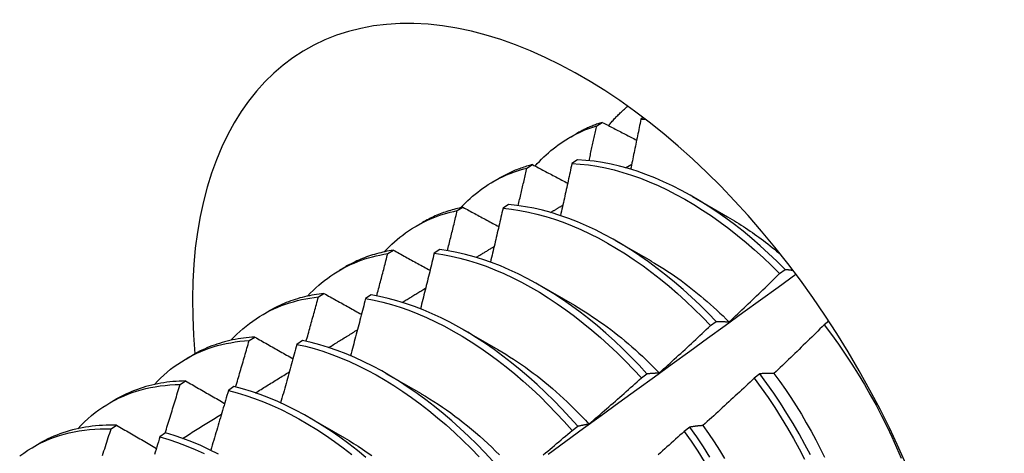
# Model space of a CAD drawing. Header units: inches. Extents: x 94.9 to 112.2, y 33.4 to 57.2.
# Tile 15 of 17: x 101.334 to 101.781, y 43.633 to 43.83. Entities that reach past the tile are written whole.
import ezdxf

# ---------------------------------------------------------------- set-up
doc = ezdxf.new("R2010")
doc.units = ezdxf.units.IN
doc.header["$MEASUREMENT"] = 0
doc.layers.add('Visible Edges(ANSI)', color=7, linetype='Continuous', lineweight=25)

msp = doc.modelspace()

# ---------------------------------------------------------------- linework, layer by layer
at = {"layer": 'Visible Edges(ANSI)'}
for p, q in [((101.61679, 43.78509), (101.61569, 43.78438)), ((101.59562, 43.78141), (101.59819, 43.78296)), ((101.5833, 43.77603), (101.58611, 43.77766)), ((101.56393, 43.7622), (101.56649, 43.76375)), ((101.58689, 43.76586), (101.58436, 43.76423)), ((101.60869, 43.76233), (101.61153, 43.76402)), ((101.5485, 43.75594), (101.55131, 43.75757)), ((101.63908, 43.74927), (101.65509, 43.74005)), ((101.55561, 43.74557), (101.55309, 43.74392)), ((101.53231, 43.74283), (101.53486, 43.7444)), ((101.5137, 43.73585), (101.51651, 43.73748)), ((101.60428, 43.72918), (101.6203, 43.71996)), ((101.50076, 43.72331), (101.5033, 43.72489)), ((101.52438, 43.72512), (101.52186, 43.72346)), ((101.4789, 43.71576), (101.48172, 43.71739)), ((101.67868, 43.71426), (101.68121, 43.71616)), ((101.56949, 43.70909), (101.5855, 43.69987)), ((101.46926, 43.70364), (101.4718, 43.70524)), ((101.49319, 43.70452), (101.49067, 43.70285)), ((101.44411, 43.69567), (101.44692, 43.69729)), ((101.64733, 43.69058), (101.64986, 43.6925)), ((101.70108, 43.69259), (101.69892, 43.69094)), ((101.53469, 43.68899), (101.5507, 43.67978)), ((101.43783, 43.68381), (101.44036, 43.68542)), ((101.46203, 43.68377), (101.45951, 43.68209)), ((101.40931, 43.67558), (101.41212, 43.6772)), ((101.49989, 43.6689), (101.5159, 43.65969)), ((101.61593, 43.66682), (101.61847, 43.66874)), ((101.66976, 43.66872), (101.66719, 43.66677)), ((101.40644, 43.66384), (101.40898, 43.66546)), ((101.43091, 43.66287), (101.42839, 43.66117)), ((101.37451, 43.65549), (101.37732, 43.65711)), ((101.46509, 43.64881), (101.4811, 43.6396)), ((101.37512, 43.6437), (101.37764, 43.64533)), ((101.39981, 43.64181), (101.3973, 43.6401)), ((101.58447, 43.64297), (101.58701, 43.6449)), ((101.63796, 43.64449), (101.63539, 43.64253)), ((101.33971, 43.6354), (101.34252, 43.63702))]:
    msp.add_line(p, q, dxfattribs=at)
at = {"layer": 'Visible Edges(ANSI)', "flags": 128}
for points in [[(101.60103, 43.78147), (101.60137, 43.78188), (101.6017, 43.78228), (101.60204, 43.78268), (101.60239, 43.78308), (101.60273, 43.78347), (101.60308, 43.78387), (101.60343, 43.78425), (101.60378, 43.78464), (101.60413, 43.78502), (101.60449, 43.78539), (101.60485, 43.78577), (101.60521, 43.78613), (101.60557, 43.7865), (101.60594, 43.78686), (101.60631, 43.78722), (101.60668, 43.78758), (101.60706, 43.78793), (101.60743, 43.78828), (101.60781, 43.78863), (101.60819, 43.78897), (101.60858, 43.78931), (101.60896, 43.78964), (101.60935, 43.78997), (101.60974, 43.7903)], [(101.5677, 43.76311), (101.56866, 43.76419), (101.56963, 43.76524), (101.57063, 43.76627), (101.57165, 43.76727), (101.57269, 43.76824), (101.57374, 43.76918), (101.57481, 43.7701), (101.5759, 43.77099), (101.57701, 43.77185), (101.57814, 43.77269), (101.57928, 43.7735), (101.58044, 43.77428), (101.58162, 43.77503), (101.58281, 43.77575), (101.58403, 43.77645), (101.58525, 43.77711), (101.5865, 43.77775), (101.58775, 43.77836), (101.58903, 43.77894), (101.59032, 43.77949), (101.59162, 43.78002), (101.59294, 43.78051), (101.59428, 43.78098), (101.59562, 43.78141)], [(101.59819, 43.78296), (101.59766, 43.78279), (101.59713, 43.78261), (101.59661, 43.78244), (101.59608, 43.78225), (101.59556, 43.78206), (101.59504, 43.78187), (101.59453, 43.78168), (101.59401, 43.78148), (101.5935, 43.78127), (101.59299, 43.78106), (101.59249, 43.78085), (101.59198, 43.78063), (101.59148, 43.78041), (101.59098, 43.78018), (101.59048, 43.77995), (101.58999, 43.77971), (101.58949, 43.77947), (101.589, 43.77922), (101.58851, 43.77897), (101.58803, 43.77872), (101.58755, 43.77846), (101.58706, 43.7782), (101.58659, 43.77793), (101.58611, 43.77766)], [(101.59216, 43.7655), (101.59231, 43.76617), (101.59245, 43.76683), (101.5926, 43.76749), (101.59275, 43.76816), (101.59289, 43.76882), (101.59304, 43.76948), (101.59318, 43.77015), (101.59333, 43.77081), (101.59347, 43.77147), (101.59362, 43.77214), (101.59376, 43.7728), (101.59391, 43.77346), (101.59405, 43.77412), (101.5942, 43.77479), (101.59434, 43.77545), (101.59448, 43.77611), (101.59463, 43.77677), (101.59477, 43.77744), (101.59491, 43.7781), (101.59506, 43.77876), (101.5952, 43.77942), (101.59534, 43.78009), (101.59548, 43.78075), (101.59562, 43.78141)], [(101.59819, 43.78296), (101.59883, 43.78262), (101.59948, 43.78228), (101.60012, 43.78195), (101.60077, 43.78161), (101.60142, 43.78127), (101.60206, 43.78094), (101.60271, 43.7806), (101.60336, 43.78026), (101.60401, 43.77993), (101.60465, 43.77959), (101.6053, 43.77925), (101.60595, 43.77892), (101.6066, 43.77858), (101.60725, 43.77824), (101.6079, 43.77791), (101.60855, 43.77757), (101.6092, 43.77723), (101.60985, 43.7769), (101.6105, 43.77656), (101.61115, 43.77622), (101.6118, 43.77589), (101.61246, 43.77555), (101.61311, 43.77521), (101.61376, 43.77487)], [(101.61569, 43.78438), (101.6155, 43.78344), (101.61531, 43.78249), (101.61512, 43.78155), (101.61492, 43.7806), (101.61473, 43.77965), (101.61454, 43.77871), (101.61435, 43.77776), (101.61416, 43.77681), (101.61396, 43.77587), (101.61377, 43.77492), (101.61358, 43.77397), (101.61338, 43.77303), (101.61319, 43.77208), (101.61299, 43.77113), (101.6128, 43.77018), (101.6126, 43.76924), (101.61241, 43.76829), (101.61221, 43.76734), (101.61201, 43.76639), (101.61182, 43.76544), (101.61162, 43.7645), (101.61142, 43.76355), (101.61122, 43.7626), (101.61103, 43.76165)], [(101.61569, 43.78438), (101.61577, 43.78438), (101.61586, 43.78438), (101.61594, 43.78438), (101.61603, 43.78438), (101.61611, 43.78438), (101.6162, 43.78438), (101.61628, 43.78438), (101.61637, 43.78438), (101.61646, 43.78438), (101.61654, 43.78438), (101.61663, 43.78438), (101.61671, 43.78438), (101.6168, 43.78438), (101.61688, 43.78438), (101.61697, 43.78438), (101.61706, 43.78438), (101.61714, 43.78438), (101.61723, 43.78438), (101.61731, 43.78437), (101.6174, 43.78437), (101.61748, 43.78437), (101.61757, 43.78437), (101.61766, 43.78437), (101.61774, 43.78437)], [(101.56649, 43.76375), (101.56582, 43.76358), (101.56515, 43.76339), (101.56449, 43.7632), (101.56382, 43.763), (101.56317, 43.76279), (101.56251, 43.76258), (101.56186, 43.76236), (101.56121, 43.76213), (101.56056, 43.7619), (101.55992, 43.76166), (101.55928, 43.76141), (101.55865, 43.76116), (101.55802, 43.7609), (101.55739, 43.76063), (101.55676, 43.76035), (101.55614, 43.76007), (101.55553, 43.75978), (101.55491, 43.75948), (101.5543, 43.75918), (101.5537, 43.75887), (101.5531, 43.75856), (101.5525, 43.75823), (101.5519, 43.7579), (101.55131, 43.75757)], [(101.56649, 43.76375), (101.56715, 43.7634), (101.56781, 43.76305), (101.56847, 43.7627), (101.56913, 43.76235), (101.5698, 43.762), (101.57046, 43.76165), (101.57112, 43.7613), (101.57178, 43.76094), (101.57245, 43.76059), (101.57311, 43.76024), (101.57377, 43.75989), (101.57444, 43.75954), (101.5751, 43.75919), (101.57577, 43.75883), (101.57643, 43.75848), (101.5771, 43.75813), (101.57776, 43.75778), (101.57843, 43.75743), (101.5791, 43.75708), (101.57976, 43.75672), (101.58043, 43.75637), (101.5811, 43.75602), (101.58177, 43.75567), (101.58244, 43.75531)], [(101.58436, 43.76423), (101.58415, 43.76325), (101.58394, 43.76227), (101.58373, 43.76128), (101.58352, 43.7603), (101.58331, 43.75932), (101.58309, 43.75833), (101.58288, 43.75735), (101.58267, 43.75637), (101.58245, 43.75538), (101.58224, 43.7544), (101.58202, 43.75341), (101.58181, 43.75243), (101.58159, 43.75145), (101.58137, 43.75046), (101.58116, 43.74948), (101.58094, 43.74849), (101.58072, 43.74751), (101.58051, 43.74652), (101.58029, 43.74554), (101.58007, 43.74455), (101.57985, 43.74357), (101.57963, 43.74258), (101.57941, 43.7416), (101.57919, 43.74061)], [(101.58436, 43.76423), (101.58811, 43.764), (101.59191, 43.76359), (101.59575, 43.76301), (101.59963, 43.76226), (101.60355, 43.76133), (101.6075, 43.76024), (101.61148, 43.75898), (101.61548, 43.75755), (101.61949, 43.75596), (101.62352, 43.75421), (101.62756, 43.7523), (101.6316, 43.75023), (101.63564, 43.748), (101.63968, 43.74563), (101.6437, 43.7431), (101.64771, 43.74043), (101.6517, 43.73761), (101.65566, 43.73466), (101.6596, 43.73157), (101.6635, 43.72836), (101.66736, 43.72501), (101.67118, 43.72154), (101.67496, 43.71796), (101.67868, 43.71426)], [(101.68121, 43.71616), (101.67748, 43.71986), (101.67371, 43.72343), (101.66988, 43.72689), (101.66602, 43.73023), (101.66211, 43.73344), (101.65818, 43.73651), (101.65421, 43.73946), (101.65022, 43.74226), (101.64621, 43.74492), (101.64218, 43.74744), (101.63815, 43.7498), (101.63411, 43.75201), (101.63007, 43.75407), (101.62603, 43.75597), (101.622, 43.75771), (101.61798, 43.75929), (101.61399, 43.76071), (101.61001, 43.76195), (101.60606, 43.76303), (101.60215, 43.76394), (101.59827, 43.76468), (101.59443, 43.76525), (101.59064, 43.76564), (101.58689, 43.76586)], [(101.53395, 43.74421), (101.53498, 43.7453), (101.53603, 43.74637), (101.5371, 43.74742), (101.5382, 43.74843), (101.53931, 43.74941), (101.54044, 43.75036), (101.54159, 43.75128), (101.54276, 43.75217), (101.54395, 43.75304), (101.54516, 43.75387), (101.54639, 43.75467), (101.54764, 43.75544), (101.5489, 43.75617), (101.55018, 43.75688), (101.55148, 43.75755), (101.5528, 43.7582), (101.55414, 43.75881), (101.55549, 43.75939), (101.55686, 43.75994), (101.55824, 43.76046), (101.55964, 43.76094), (101.56106, 43.76139), (101.56249, 43.76181), (101.56393, 43.7622)], [(101.55998, 43.74511), (101.56014, 43.74583), (101.56031, 43.74654), (101.56048, 43.74725), (101.56065, 43.74796), (101.56081, 43.74867), (101.56098, 43.74939), (101.56115, 43.7501), (101.56131, 43.75081), (101.56148, 43.75152), (101.56164, 43.75223), (101.56181, 43.75295), (101.56197, 43.75366), (101.56214, 43.75437), (101.5623, 43.75508), (101.56247, 43.75579), (101.56263, 43.75651), (101.56279, 43.75722), (101.56296, 43.75793), (101.56312, 43.75864), (101.56328, 43.75935), (101.56345, 43.76006), (101.56361, 43.76077), (101.56377, 43.76149), (101.56393, 43.7622)], [(101.64986, 43.6925), (101.64619, 43.6963), (101.64246, 43.69998), (101.63868, 43.70355), (101.63486, 43.707), (101.63099, 43.71033), (101.62708, 43.71353), (101.62314, 43.7166), (101.61918, 43.71954), (101.61518, 43.72233), (101.61117, 43.72498), (101.60715, 43.72749), (101.60311, 43.72985), (101.59907, 43.73205), (101.59503, 43.7341), (101.59099, 43.73599), (101.58696, 43.73772), (101.58295, 43.73929), (101.57895, 43.74069), (101.57498, 43.74193), (101.57103, 43.743), (101.56712, 43.7439), (101.56324, 43.74463), (101.5594, 43.74519), (101.55561, 43.74557)], [(101.57471, 43.74201), (101.57494, 43.74215), (101.57517, 43.74229), (101.5754, 43.74242), (101.57563, 43.74256), (101.57586, 43.7427), (101.57609, 43.74284), (101.57632, 43.74298), (101.57655, 43.74312), (101.57678, 43.74325), (101.57702, 43.74339), (101.57725, 43.74353), (101.57748, 43.74367), (101.57771, 43.74381), (101.57794, 43.74395), (101.57817, 43.74409), (101.5784, 43.74422), (101.57863, 43.74436), (101.57886, 43.7445), (101.57909, 43.74464), (101.57932, 43.74478), (101.57955, 43.74492), (101.57978, 43.74505), (101.58001, 43.74519), (101.58025, 43.74533)], [(101.49915, 43.72412), (101.50028, 43.72531), (101.50143, 43.72647), (101.5026, 43.7276), (101.5038, 43.72869), (101.50502, 43.72975), (101.50626, 43.73077), (101.50753, 43.73176), (101.50882, 43.73271), (101.51013, 43.73362), (101.51147, 43.7345), (101.51283, 43.73534), (101.51421, 43.73614), (101.51561, 43.73691), (101.51703, 43.73764), (101.51847, 43.73833), (101.51993, 43.73898), (101.52141, 43.7396), (101.52292, 43.74017), (101.52444, 43.74071), (101.52598, 43.74121), (101.52753, 43.74168), (101.52911, 43.7421), (101.5307, 43.74248), (101.53231, 43.74283)], [(101.53486, 43.7444), (101.53405, 43.74423), (101.53323, 43.74404), (101.53242, 43.74385), (101.53161, 43.74364), (101.53081, 43.74343), (101.53002, 43.7432), (101.52922, 43.74297), (101.52844, 43.74273), (101.52765, 43.74247), (101.52688, 43.74221), (101.5261, 43.74193), (101.52533, 43.74165), (101.52457, 43.74135), (101.52381, 43.74105), (101.52306, 43.74074), (101.52231, 43.74041), (101.52157, 43.74008), (101.52083, 43.73974), (101.5201, 43.73939), (101.51937, 43.73902), (101.51865, 43.73865), (101.51793, 43.73827), (101.51722, 43.73788), (101.51651, 43.73748)], [(101.52784, 43.72464), (101.52803, 43.7254), (101.52822, 43.72615), (101.52841, 43.72691), (101.52859, 43.72767), (101.52878, 43.72843), (101.52897, 43.72919), (101.52916, 43.72995), (101.52935, 43.7307), (101.52953, 43.73146), (101.52972, 43.73222), (101.52991, 43.73298), (101.5301, 43.73374), (101.53028, 43.73449), (101.53047, 43.73525), (101.53065, 43.73601), (101.53084, 43.73677), (101.53102, 43.73753), (101.53121, 43.73828), (101.53139, 43.73904), (101.53158, 43.7398), (101.53176, 43.74056), (101.53195, 43.74132), (101.53213, 43.74207), (101.53231, 43.74283)], [(101.53486, 43.7444), (101.53554, 43.74404), (101.53621, 43.74367), (101.53689, 43.7433), (101.53757, 43.74294), (101.53824, 43.74257), (101.53892, 43.74221), (101.5396, 43.74184), (101.54027, 43.74147), (101.54095, 43.74111), (101.54163, 43.74074), (101.54231, 43.74038), (101.54299, 43.74001), (101.54367, 43.73964), (101.54435, 43.73928), (101.54503, 43.73891), (101.54571, 43.73854), (101.54639, 43.73818), (101.54707, 43.73781), (101.54776, 43.73744), (101.54844, 43.73707), (101.54912, 43.73671), (101.54981, 43.73634), (101.55049, 43.73597), (101.55117, 43.73561)], [(101.55309, 43.74392), (101.55286, 43.74291), (101.55262, 43.74189), (101.55239, 43.74087), (101.55216, 43.73985), (101.55192, 43.73884), (101.55169, 43.73782), (101.55145, 43.7368), (101.55121, 43.73578), (101.55098, 43.73476), (101.55074, 43.73375), (101.55051, 43.73273), (101.55027, 43.73171), (101.55003, 43.73069), (101.54979, 43.72967), (101.54955, 43.72865), (101.54931, 43.72763), (101.54907, 43.72661), (101.54883, 43.7256), (101.54859, 43.72458), (101.54835, 43.72356), (101.54811, 43.72254), (101.54787, 43.72152), (101.54763, 43.7205), (101.54738, 43.71948)], [(101.55309, 43.74392), (101.55688, 43.74353), (101.56072, 43.74296), (101.5646, 43.74221), (101.56852, 43.7413), (101.57247, 43.74022), (101.57644, 43.73897), (101.58044, 43.73755), (101.58446, 43.73597), (101.58849, 43.73423), (101.59252, 43.73233), (101.59657, 43.73026), (101.60061, 43.72805), (101.60464, 43.72568), (101.60867, 43.72316), (101.61268, 43.7205), (101.61667, 43.71769), (101.62063, 43.71475), (101.62457, 43.71167), (101.62847, 43.70846), (101.63234, 43.70512), (101.63616, 43.70166), (101.63994, 43.69808), (101.64366, 43.69439), (101.64733, 43.69058)], [(101.6551, 43.74001), (101.65612, 43.73941), (101.65715, 43.73881), (101.65817, 43.7382), (101.65919, 43.73757), (101.66021, 43.73693), (101.66123, 43.73629), (101.66225, 43.73563), (101.66327, 43.73496), (101.66428, 43.73428), (101.66529, 43.73359), (101.66631, 43.73289), (101.66732, 43.73218), (101.66832, 43.73146), (101.66933, 43.73072), (101.67033, 43.72998), (101.67134, 43.72923), (101.67234, 43.72846), (101.67333, 43.72769), (101.67433, 43.7269), (101.67532, 43.72611), (101.67631, 43.72531), (101.6773, 43.72449), (101.67828, 43.72367), (101.67926, 43.72284)], [(101.46436, 43.70402), (101.46557, 43.70532), (101.46682, 43.70657), (101.46809, 43.70778), (101.4694, 43.70896), (101.47073, 43.71009), (101.47209, 43.71117), (101.47347, 43.71222), (101.47489, 43.71322), (101.47633, 43.71419), (101.47779, 43.7151), (101.47928, 43.71598), (101.4808, 43.71681), (101.48234, 43.7176), (101.4839, 43.71834), (101.48549, 43.71904), (101.4871, 43.71969), (101.48873, 43.7203), (101.49039, 43.72087), (101.49206, 43.72139), (101.49376, 43.72187), (101.49548, 43.7223), (101.49722, 43.72268), (101.49898, 43.72302), (101.50076, 43.72331)], [(101.5033, 43.72489), (101.50233, 43.72474), (101.50137, 43.72456), (101.50041, 43.72438), (101.49945, 43.72418), (101.4985, 43.72397), (101.49756, 43.72374), (101.49663, 43.7235), (101.4957, 43.72325), (101.49477, 43.72298), (101.49385, 43.7227), (101.49294, 43.72241), (101.49204, 43.7221), (101.49114, 43.72178), (101.49025, 43.72145), (101.48936, 43.7211), (101.48849, 43.72074), (101.48761, 43.72037), (101.48675, 43.71998), (101.48589, 43.71958), (101.48504, 43.71917), (101.4842, 43.71874), (101.48336, 43.7183), (101.48254, 43.71785), (101.48172, 43.71739)], [(101.49574, 43.70407), (101.49595, 43.70487), (101.49617, 43.70568), (101.49638, 43.70648), (101.49659, 43.70728), (101.4968, 43.70808), (101.49701, 43.70888), (101.49722, 43.70969), (101.49743, 43.71049), (101.49764, 43.71129), (101.49785, 43.71209), (101.49806, 43.71289), (101.49827, 43.71369), (101.49848, 43.7145), (101.49869, 43.7153), (101.4989, 43.7161), (101.4991, 43.7169), (101.49931, 43.7177), (101.49952, 43.7185), (101.49973, 43.71931), (101.49993, 43.72011), (101.50014, 43.72091), (101.50034, 43.72171), (101.50055, 43.72251), (101.50076, 43.72331)], [(101.5033, 43.72489), (101.50399, 43.72451), (101.50468, 43.72413), (101.50537, 43.72375), (101.50606, 43.72337), (101.50675, 43.72299), (101.50744, 43.72261), (101.50814, 43.72223), (101.50883, 43.72185), (101.50952, 43.72147), (101.51022, 43.72109), (101.51091, 43.72071), (101.5116, 43.72033), (101.5123, 43.71995), (101.51299, 43.71957), (101.51369, 43.71918), (101.51438, 43.7188), (101.51508, 43.71842), (101.51578, 43.71804), (101.51648, 43.71766), (101.51717, 43.71728), (101.51787, 43.71689), (101.51857, 43.71651), (101.51927, 43.71613), (101.51997, 43.71575)], [(101.52186, 43.72346), (101.5216, 43.72241), (101.52135, 43.72136), (101.52109, 43.72031), (101.52083, 43.71926), (101.52058, 43.71821), (101.52032, 43.71716), (101.52006, 43.71611), (101.5198, 43.71506), (101.51954, 43.71401), (101.51928, 43.71296), (101.51902, 43.71191), (101.51876, 43.71086), (101.5185, 43.70981), (101.51824, 43.70876), (101.51798, 43.70771), (101.51771, 43.70666), (101.51745, 43.70561), (101.51719, 43.70456), (101.51692, 43.70351), (101.51666, 43.70245), (101.51639, 43.7014), (101.51613, 43.70035), (101.51586, 43.6993), (101.5156, 43.69825)], [(101.52186, 43.72346), (101.52569, 43.7229), (101.52957, 43.72217), (101.53349, 43.72127), (101.53743, 43.7202), (101.54141, 43.71896), (101.5454, 43.71755), (101.54942, 43.71598), (101.55345, 43.71425), (101.55749, 43.71235), (101.56153, 43.7103), (101.56557, 43.70809), (101.5696, 43.70573), (101.57363, 43.70323), (101.57764, 43.70057), (101.58163, 43.69777), (101.5856, 43.69484), (101.58954, 43.69177), (101.59344, 43.68856), (101.59731, 43.68523), (101.60114, 43.68178), (101.60492, 43.67821), (101.60864, 43.67452), (101.61231, 43.67072), (101.61593, 43.66682)], [(101.61847, 43.66874), (101.61485, 43.67264), (101.61117, 43.67643), (101.60744, 43.6801), (101.60366, 43.68367), (101.59983, 43.68711), (101.59596, 43.69043), (101.59205, 43.69363), (101.58811, 43.69669), (101.58414, 43.69961), (101.58015, 43.7024), (101.57614, 43.70504), (101.57211, 43.70754), (101.56807, 43.70989), (101.56403, 43.71208), (101.55999, 43.71412), (101.55595, 43.71601), (101.55193, 43.71773), (101.54791, 43.71929), (101.54392, 43.72068), (101.53994, 43.72191), (101.536, 43.72297), (101.53209, 43.72386), (101.52821, 43.72458), (101.52438, 43.72512)], [(101.54092, 43.72162), (101.54126, 43.72183), (101.5416, 43.72203), (101.54194, 43.72224), (101.54228, 43.72244), (101.54262, 43.72265), (101.54296, 43.72285), (101.5433, 43.72306), (101.54364, 43.72326), (101.54397, 43.72347), (101.54431, 43.72367), (101.54465, 43.72388), (101.54499, 43.72408), (101.54533, 43.72429), (101.54567, 43.72449), (101.54601, 43.7247), (101.54635, 43.7249), (101.54668, 43.72511), (101.54702, 43.72531), (101.54736, 43.72552), (101.5477, 43.72572), (101.54804, 43.72593), (101.54838, 43.72613), (101.54872, 43.72634), (101.54906, 43.72654)], [(101.62029, 43.71995), (101.62182, 43.71905), (101.62334, 43.71813), (101.62487, 43.71719), (101.62639, 43.71622), (101.6279, 43.71523), (101.62942, 43.71421), (101.63093, 43.71318), (101.63244, 43.71211), (101.63395, 43.71103), (101.63545, 43.70992), (101.63694, 43.70879), (101.63843, 43.70763), (101.63992, 43.70646), (101.6414, 43.70526), (101.64287, 43.70405), (101.64434, 43.70281), (101.64581, 43.70155), (101.64726, 43.70027), (101.64871, 43.69898), (101.65015, 43.69766), (101.65158, 43.69632), (101.65301, 43.69497), (101.65442, 43.6936), (101.65583, 43.69221)], [(101.57352, 43.6322), (101.58158, 43.63807), (101.58964, 43.64394), (101.5977, 43.6498), (101.60575, 43.65566), (101.6138, 43.66151), (101.62185, 43.66736), (101.62989, 43.6732), (101.63793, 43.67903), (101.64597, 43.68486), (101.65401, 43.69069), (101.66204, 43.69651), (101.67007, 43.70233), (101.6781, 43.70814), (101.68613, 43.71394)], [(101.65585, 43.69225), (101.65681, 43.69316), (101.65777, 43.69407), (101.65872, 43.69498), (101.65968, 43.69589), (101.66064, 43.6968), (101.6616, 43.69771), (101.66255, 43.69862), (101.66351, 43.69953), (101.66446, 43.70045), (101.66541, 43.70136), (101.66637, 43.70228), (101.66732, 43.70319), (101.66827, 43.70411), (101.66922, 43.70503), (101.67017, 43.70595), (101.67112, 43.70687), (101.67207, 43.70779), (101.67301, 43.70871), (101.67396, 43.70963), (101.6749, 43.71055), (101.67585, 43.71148), (101.67679, 43.7124), (101.67774, 43.71333), (101.67868, 43.71426)], [(101.68121, 43.71616), (101.68136, 43.71615), (101.6815, 43.71614), (101.68165, 43.71612), (101.68179, 43.71611), (101.68194, 43.71609), (101.68209, 43.71608), (101.68224, 43.71606), (101.68238, 43.71605), (101.68253, 43.71603), (101.68268, 43.71601), (101.68283, 43.716), (101.68297, 43.71598), (101.68312, 43.71596), (101.68327, 43.71595), (101.68342, 43.71593), (101.68357, 43.71591), (101.68372, 43.71589), (101.68387, 43.71587), (101.68402, 43.71585), (101.68417, 43.71583), (101.68432, 43.71581), (101.68447, 43.71579), (101.68462, 43.71577), (101.68477, 43.71575)], [(101.4718, 43.70524), (101.47068, 43.70511), (101.46956, 43.70496), (101.46844, 43.70479), (101.46734, 43.70461), (101.46624, 43.70441), (101.46515, 43.70419), (101.46406, 43.70396), (101.46299, 43.70371), (101.46192, 43.70344), (101.46086, 43.70315), (101.45981, 43.70284), (101.45876, 43.70252), (101.45773, 43.70218), (101.4567, 43.70182), (101.45568, 43.70145), (101.45467, 43.70105), (101.45367, 43.70064), (101.45268, 43.70022), (101.45169, 43.69977), (101.45072, 43.69931), (101.44975, 43.69883), (101.4488, 43.69834), (101.44785, 43.69782), (101.44692, 43.69729)], [(101.4718, 43.70524), (101.47251, 43.70484), (101.47321, 43.70445), (101.47391, 43.70405), (101.47462, 43.70366), (101.47532, 43.70326), (101.47603, 43.70287), (101.47674, 43.70247), (101.47744, 43.70208), (101.47815, 43.70168), (101.47886, 43.70129), (101.47957, 43.70089), (101.48028, 43.7005), (101.48098, 43.7001), (101.48169, 43.69971), (101.48241, 43.69931), (101.48312, 43.69891), (101.48383, 43.69852), (101.48454, 43.69812), (101.48525, 43.69772), (101.48596, 43.69733), (101.48668, 43.69693), (101.48739, 43.69653), (101.48811, 43.69614), (101.48882, 43.69574)], [(101.58701, 43.6449), (101.58346, 43.64889), (101.57983, 43.65277), (101.57615, 43.65656), (101.57242, 43.66023), (101.56863, 43.66378), (101.5648, 43.66722), (101.56093, 43.67054), (101.55702, 43.67372), (101.55308, 43.67678), (101.54911, 43.67969), (101.54511, 43.68247), (101.5411, 43.68511), (101.53707, 43.68759), (101.53303, 43.68993), (101.52899, 43.69212), (101.52495, 43.69415), (101.52092, 43.69602), (101.51689, 43.69773), (101.51288, 43.69928), (101.50888, 43.70067), (101.50491, 43.70188), (101.50097, 43.70293), (101.49706, 43.70381), (101.49319, 43.70452)], [(101.50733, 43.70116), (101.50777, 43.70143), (101.50821, 43.7017), (101.50866, 43.70197), (101.5091, 43.70225), (101.50954, 43.70252), (101.50999, 43.70279), (101.51043, 43.70306), (101.51087, 43.70333), (101.51132, 43.7036), (101.51176, 43.70387), (101.5122, 43.70414), (101.51264, 43.70441), (101.51309, 43.70468), (101.51353, 43.70495), (101.51397, 43.70522), (101.51442, 43.70549), (101.51486, 43.70577), (101.5153, 43.70604), (101.51575, 43.70631), (101.51619, 43.70658), (101.51663, 43.70685), (101.51708, 43.70712), (101.51752, 43.70739), (101.51796, 43.70766)], [(101.42956, 43.68393), (101.43087, 43.68532), (101.43221, 43.68667), (101.43359, 43.68796), (101.435, 43.68921), (101.43645, 43.69041), (101.43792, 43.69157), (101.43943, 43.69267), (101.44096, 43.69373), (101.44253, 43.69473), (101.44413, 43.69568), (101.44575, 43.69659), (101.44741, 43.69744), (101.44909, 43.69824), (101.4508, 43.699), (101.45254, 43.69969), (101.4543, 43.70034), (101.45609, 43.70094), (101.4579, 43.70148), (101.45974, 43.70197), (101.4616, 43.70241), (101.46348, 43.7028), (101.46539, 43.70313), (101.46731, 43.70341), (101.46926, 43.70364)], [(101.46369, 43.68342), (101.46392, 43.68426), (101.46416, 43.68511), (101.46439, 43.68595), (101.46463, 43.68679), (101.46486, 43.68763), (101.4651, 43.68848), (101.46533, 43.68932), (101.46557, 43.69016), (101.4658, 43.691), (101.46603, 43.69185), (101.46627, 43.69269), (101.4665, 43.69353), (101.46673, 43.69437), (101.46696, 43.69522), (101.46719, 43.69606), (101.46743, 43.6969), (101.46766, 43.69774), (101.46789, 43.69859), (101.46812, 43.69943), (101.46835, 43.70027), (101.46858, 43.70111), (101.4688, 43.70196), (101.46903, 43.7028), (101.46926, 43.70364)], [(101.49067, 43.70285), (101.49039, 43.70177), (101.49011, 43.70069), (101.48983, 43.69961), (101.48955, 43.69853), (101.48927, 43.69745), (101.48899, 43.69637), (101.4887, 43.69529), (101.48842, 43.69421), (101.48814, 43.69313), (101.48786, 43.69205), (101.48757, 43.69097), (101.48729, 43.68989), (101.487, 43.68881), (101.48672, 43.68773), (101.48643, 43.68665), (101.48614, 43.68557), (101.48586, 43.68449), (101.48557, 43.68341), (101.48528, 43.68233), (101.48499, 43.68124), (101.4847, 43.68016), (101.48441, 43.67908), (101.48412, 43.678), (101.48383, 43.67692)], [(101.49067, 43.70285), (101.49454, 43.70213), (101.49845, 43.70124), (101.5024, 43.70017), (101.50637, 43.69894), (101.51037, 43.69755), (101.51438, 43.69599), (101.51841, 43.69426), (101.52245, 43.69238), (101.52649, 43.69033), (101.53053, 43.68814), (101.53457, 43.68579), (101.53859, 43.68329), (101.5426, 43.68064), (101.5466, 43.67785), (101.55057, 43.67492), (101.55451, 43.67186), (101.55841, 43.66867), (101.56228, 43.66534), (101.56611, 43.6619), (101.56989, 43.65833), (101.57362, 43.65465), (101.5773, 43.65086), (101.58092, 43.64696), (101.58447, 43.64297)], [(101.58549, 43.69982), (101.58715, 43.69884), (101.58881, 43.69784), (101.59047, 43.6968), (101.59213, 43.69574), (101.59379, 43.69465), (101.59544, 43.69354), (101.59708, 43.69239), (101.59872, 43.69122), (101.60036, 43.69002), (101.60199, 43.6888), (101.60362, 43.68755), (101.60524, 43.68628), (101.60685, 43.68498), (101.60846, 43.68365), (101.61005, 43.6823), (101.61164, 43.68093), (101.61323, 43.67953), (101.6148, 43.67811), (101.61636, 43.67667), (101.61791, 43.6752), (101.61946, 43.67371), (101.62099, 43.6722), (101.62251, 43.67067), (101.62402, 43.66911)], [(101.64986, 43.6925), (101.65011, 43.6925), (101.65035, 43.6925), (101.65059, 43.6925), (101.65084, 43.6925), (101.65108, 43.6925), (101.65133, 43.69249), (101.65157, 43.69249), (101.65182, 43.69248), (101.65206, 43.69248), (101.65231, 43.69247), (101.65256, 43.69246), (101.65281, 43.69245), (101.65306, 43.69244), (101.65331, 43.69243), (101.65356, 43.69242), (101.65381, 43.6924), (101.65406, 43.69239), (101.65432, 43.69237), (101.65457, 43.69235), (101.65482, 43.69234), (101.65508, 43.69232), (101.65533, 43.6923), (101.65559, 43.69228), (101.65585, 43.69225)], [(101.47391, 43.68063), (101.47445, 43.68097), (101.47499, 43.6813), (101.47554, 43.68164), (101.47608, 43.68197), (101.47663, 43.68231), (101.47717, 43.68264), (101.47771, 43.68298), (101.47826, 43.68331), (101.4788, 43.68365), (101.47935, 43.68399), (101.47989, 43.68432), (101.48043, 43.68466), (101.48098, 43.68499), (101.48152, 43.68533), (101.48207, 43.68566), (101.48261, 43.686), (101.48316, 43.68633), (101.4837, 43.68667), (101.48424, 43.687), (101.48479, 43.68734), (101.48533, 43.68767), (101.48588, 43.68801), (101.48642, 43.68834), (101.48697, 43.68868)], [(101.62402, 43.66912), (101.625, 43.67001), (101.62598, 43.67089), (101.62696, 43.67178), (101.62794, 43.67267), (101.62892, 43.67355), (101.62989, 43.67444), (101.63087, 43.67533), (101.63184, 43.67622), (101.63282, 43.67711), (101.63379, 43.678), (101.63476, 43.6789), (101.63573, 43.67979), (101.6367, 43.68069), (101.63767, 43.68158), (101.63864, 43.68248), (101.63961, 43.68337), (101.64058, 43.68427), (101.64154, 43.68517), (101.64251, 43.68607), (101.64348, 43.68697), (101.64444, 43.68787), (101.6454, 43.68878), (101.64637, 43.68968), (101.64733, 43.69058)], [(101.69892, 43.69094), (101.69798, 43.69001), (101.69703, 43.68908), (101.69609, 43.68815), (101.69515, 43.68722), (101.6942, 43.68629), (101.69325, 43.68536), (101.69231, 43.68444), (101.69136, 43.68351), (101.69041, 43.68259), (101.68946, 43.68166), (101.68851, 43.68074), (101.68756, 43.67982), (101.68661, 43.67889), (101.68566, 43.67797), (101.68471, 43.67705), (101.68376, 43.67614), (101.6828, 43.67522), (101.68185, 43.6743), (101.68089, 43.67338), (101.67994, 43.67247), (101.67898, 43.67155), (101.67802, 43.67064), (101.67706, 43.66973), (101.6761, 43.66882)], [(101.69892, 43.69094), (101.70218, 43.6866), (101.70536, 43.68218), (101.70845, 43.6777), (101.71145, 43.67315), (101.71436, 43.66855), (101.71717, 43.66389), (101.71988, 43.65919), (101.72249, 43.65445), (101.72499, 43.64967), (101.72738, 43.64487), (101.72966, 43.64004), (101.73183, 43.6352), (101.73388, 43.63034)], [(101.39476, 43.66384), (101.39616, 43.66533), (101.39761, 43.66676), (101.39909, 43.66814), (101.40061, 43.66947), (101.40217, 43.67074), (101.40376, 43.67195), (101.40539, 43.67311), (101.40705, 43.67421), (101.40875, 43.67525), (101.41048, 43.67624), (101.41224, 43.67717), (101.41404, 43.67804), (101.41587, 43.67885), (101.41772, 43.6796), (101.41961, 43.68029), (101.42153, 43.68092), (101.42348, 43.6815), (101.42545, 43.68201), (101.42745, 43.68246), (101.42948, 43.68285), (101.43153, 43.68319), (101.4336, 43.68346), (101.4357, 43.68367), (101.43783, 43.68381)], [(101.44036, 43.68542), (101.43908, 43.68533), (101.4378, 43.68522), (101.43653, 43.68509), (101.43526, 43.68494), (101.43401, 43.68476), (101.43277, 43.68456), (101.43153, 43.68434), (101.43031, 43.68409), (101.42909, 43.68383), (101.42788, 43.68354), (101.42669, 43.68323), (101.4255, 43.6829), (101.42433, 43.68254), (101.42316, 43.68217), (101.42201, 43.68177), (101.42086, 43.68135), (101.41973, 43.6809), (101.41861, 43.68044), (101.4175, 43.67995), (101.4164, 43.67945), (101.41531, 43.67892), (101.41423, 43.67837), (101.41317, 43.6778), (101.41212, 43.6772)], [(101.43167, 43.66268), (101.43193, 43.66356), (101.43219, 43.66444), (101.43245, 43.66532), (101.43271, 43.6662), (101.43297, 43.66708), (101.43323, 43.66796), (101.43349, 43.66884), (101.43374, 43.66972), (101.434, 43.6706), (101.43426, 43.67149), (101.43452, 43.67237), (101.43477, 43.67325), (101.43503, 43.67413), (101.43529, 43.67501), (101.43554, 43.67589), (101.4358, 43.67677), (101.43605, 43.67765), (101.43631, 43.67853), (101.43656, 43.67941), (101.43681, 43.68029), (101.43707, 43.68117), (101.43732, 43.68205), (101.43757, 43.68293), (101.43783, 43.68381)], [(101.44036, 43.68542), (101.44108, 43.68501), (101.4418, 43.68461), (101.44252, 43.6842), (101.44323, 43.68379), (101.44395, 43.68338), (101.44467, 43.68297), (101.44539, 43.68256), (101.44611, 43.68215), (101.44684, 43.68174), (101.44756, 43.68133), (101.44828, 43.68093), (101.449, 43.68052), (101.44973, 43.68011), (101.45045, 43.6797), (101.45118, 43.67929), (101.4519, 43.67887), (101.45263, 43.67846), (101.45335, 43.67805), (101.45408, 43.67764), (101.45481, 43.67723), (101.45554, 43.67682), (101.45627, 43.67641), (101.457, 43.676), (101.45773, 43.67558)], [(101.45951, 43.68209), (101.45921, 43.68098), (101.45891, 43.67987), (101.4586, 43.67876), (101.4583, 43.67766), (101.45799, 43.67655), (101.45769, 43.67544), (101.45738, 43.67433), (101.45707, 43.67322), (101.45677, 43.67212), (101.45646, 43.67101), (101.45615, 43.6699), (101.45584, 43.66879), (101.45553, 43.66768), (101.45522, 43.66658), (101.45491, 43.66547), (101.4546, 43.66436), (101.45429, 43.66325), (101.45397, 43.66214), (101.45366, 43.66104), (101.45335, 43.65993), (101.45303, 43.65882), (101.45272, 43.65771), (101.4524, 43.6566), (101.45209, 43.6555)], [(101.45951, 43.68209), (101.46342, 43.6812), (101.46737, 43.68015), (101.47134, 43.67893), (101.47533, 43.67754), (101.47934, 43.67599), (101.48337, 43.67428), (101.48741, 43.6724), (101.49145, 43.67037), (101.49549, 43.66818), (101.49953, 43.66584), (101.50355, 43.66335), (101.50757, 43.66071), (101.51156, 43.65793), (101.51553, 43.65501), (101.51947, 43.65196), (101.52338, 43.64877), (101.52726, 43.64545), (101.53109, 43.64201), (101.53487, 43.63845), (101.53861, 43.63478), (101.54229, 43.631)], [(101.54844, 43.62903), (101.54482, 43.63291), (101.54114, 43.63669), (101.5374, 43.64035), (101.53361, 43.6439), (101.52978, 43.64733), (101.5259, 43.65064), (101.52199, 43.65382), (101.51804, 43.65686), (101.51407, 43.65977), (101.51007, 43.66254), (101.50606, 43.66517), (101.50203, 43.66765), (101.498, 43.66998), (101.49395, 43.67215), (101.48991, 43.67417), (101.48588, 43.67604), (101.48185, 43.67774), (101.47784, 43.67928), (101.47385, 43.68065), (101.46988, 43.68186), (101.46594, 43.6829), (101.46203, 43.68377)], [(101.5507, 43.67971), (101.5525, 43.67866), (101.5543, 43.67758), (101.5561, 43.67646), (101.55789, 43.67531), (101.55968, 43.67413), (101.56146, 43.67291), (101.56324, 43.67166), (101.56501, 43.67038), (101.56677, 43.66907), (101.56853, 43.66773), (101.57028, 43.66635), (101.57203, 43.66495), (101.57376, 43.66351), (101.57549, 43.66205), (101.5772, 43.66055), (101.57891, 43.65903), (101.5806, 43.65748), (101.58229, 43.6559), (101.58396, 43.6543), (101.58562, 43.65267), (101.58727, 43.65101), (101.5889, 43.64933), (101.59052, 43.64762), (101.59213, 43.64589)], [(101.44065, 43.66002), (101.44129, 43.66042), (101.44193, 43.66082), (101.44257, 43.66122), (101.44322, 43.66162), (101.44386, 43.66202), (101.4445, 43.66242), (101.44514, 43.66282), (101.44579, 43.66322), (101.44643, 43.66362), (101.44707, 43.66402), (101.44771, 43.66442), (101.44836, 43.66481), (101.449, 43.66521), (101.44964, 43.66561), (101.45028, 43.66601), (101.45092, 43.66641), (101.45157, 43.66681), (101.45221, 43.66721), (101.45285, 43.66761), (101.45349, 43.668), (101.45414, 43.6684), (101.45478, 43.6688), (101.45542, 43.6692), (101.45607, 43.6696)], [(101.61847, 43.66874), (101.61869, 43.66877), (101.61892, 43.6688), (101.61914, 43.66882), (101.61937, 43.66885), (101.6196, 43.66887), (101.61982, 43.6689), (101.62005, 43.66892), (101.62028, 43.66894), (101.62051, 43.66896), (101.62074, 43.66898), (101.62097, 43.66899), (101.6212, 43.66901), (101.62143, 43.66902), (101.62167, 43.66904), (101.6219, 43.66905), (101.62213, 43.66906), (101.62237, 43.66908), (101.6226, 43.66909), (101.62284, 43.6691), (101.62307, 43.6691), (101.62331, 43.66911), (101.62355, 43.66912), (101.62379, 43.66912), (101.62402, 43.66912)], [(101.6761, 43.66882), (101.67583, 43.66882), (101.67556, 43.66883), (101.67529, 43.66883), (101.67502, 43.66884), (101.67475, 43.66884), (101.67448, 43.66884), (101.67421, 43.66885), (101.67394, 43.66885), (101.67368, 43.66885), (101.67341, 43.66884), (101.67314, 43.66884), (101.67288, 43.66884), (101.67262, 43.66883), (101.67235, 43.66883), (101.67209, 43.66882), (101.67183, 43.66882), (101.67157, 43.66881), (101.6713, 43.6688), (101.67105, 43.66879), (101.67079, 43.66878), (101.67053, 43.66876), (101.67027, 43.66875), (101.67001, 43.66874), (101.66976, 43.66872)], [(101.69267, 43.63185), (101.69016, 43.63662), (101.68753, 43.64136), (101.68481, 43.64606), (101.68199, 43.65071), (101.67906, 43.6553), (101.67605, 43.65984), (101.67295, 43.66432), (101.66976, 43.66872)], [(101.6761, 43.66881), (101.67873, 43.66522), (101.6813, 43.66157), (101.68379, 43.65787), (101.68621, 43.65412), (101.68856, 43.65033), (101.69082, 43.6465), (101.69301, 43.64264), (101.69512, 43.63875), (101.69714, 43.63483), (101.69908, 43.6309)], [(101.40898, 43.66546), (101.40753, 43.66542), (101.40609, 43.66536), (101.40466, 43.66527), (101.40323, 43.66516), (101.40182, 43.66501), (101.40042, 43.66484), (101.39903, 43.66464), (101.39766, 43.66442), (101.39629, 43.66416), (101.39494, 43.66388), (101.39359, 43.66357), (101.39226, 43.66324), (101.39094, 43.66288), (101.38964, 43.66249), (101.38834, 43.66207), (101.38706, 43.66162), (101.3858, 43.66115), (101.38454, 43.66066), (101.3833, 43.66013), (101.38208, 43.65958), (101.38087, 43.659), (101.37967, 43.6584), (101.37849, 43.65777), (101.37732, 43.65711)], [(101.40898, 43.66546), (101.40971, 43.66503), (101.41044, 43.66461), (101.41117, 43.66419), (101.4119, 43.66377), (101.41264, 43.66335), (101.41337, 43.66292), (101.4141, 43.6625), (101.41484, 43.66208), (101.41557, 43.66165), (101.41631, 43.66123), (101.41705, 43.66081), (101.41778, 43.66038), (101.41852, 43.65996), (101.41926, 43.65954), (101.42, 43.65911), (101.42074, 43.65869), (101.42148, 43.65826), (101.42222, 43.65784), (101.42296, 43.65741), (101.42371, 43.65699), (101.42445, 43.65656), (101.42519, 43.65613), (101.42594, 43.65571), (101.42668, 43.65528)], [(101.59216, 43.64592), (101.59316, 43.64678), (101.59415, 43.64764), (101.59515, 43.6485), (101.59615, 43.64936), (101.59715, 43.65023), (101.59814, 43.65109), (101.59914, 43.65196), (101.60013, 43.65283), (101.60112, 43.65369), (101.60211, 43.65456), (101.60311, 43.65543), (101.6041, 43.6563), (101.60509, 43.65717), (101.60608, 43.65805), (101.60706, 43.65892), (101.60805, 43.65979), (101.60904, 43.66067), (101.61003, 43.66155), (101.61101, 43.66242), (101.612, 43.6633), (101.61298, 43.66418), (101.61396, 43.66506), (101.61495, 43.66594), (101.61593, 43.66682)], [(101.66719, 43.66677), (101.66623, 43.66586), (101.66526, 43.66495), (101.6643, 43.66404), (101.66334, 43.66314), (101.66237, 43.66223), (101.66141, 43.66133), (101.66044, 43.66042), (101.65947, 43.65952), (101.6585, 43.65862), (101.65754, 43.65772), (101.65657, 43.65682), (101.6556, 43.65592), (101.65462, 43.65502), (101.65365, 43.65412), (101.65268, 43.65323), (101.65171, 43.65233), (101.65073, 43.65144), (101.64976, 43.65054), (101.64878, 43.64965), (101.64781, 43.64876), (101.64683, 43.64787), (101.64585, 43.64697), (101.64487, 43.64609), (101.64389, 43.6452)], [(101.66719, 43.66677), (101.67037, 43.66236), (101.67347, 43.65788), (101.67648, 43.65333), (101.67939, 43.64873), (101.68221, 43.64408), (101.68493, 43.63938), (101.68754, 43.63464), (101.69005, 43.62986)], [(101.35996, 43.64375), (101.36146, 43.64534), (101.363, 43.64686), (101.36459, 43.64832), (101.36622, 43.64972), (101.36789, 43.65106), (101.3696, 43.65233), (101.37136, 43.65354), (101.37315, 43.65468), (101.37498, 43.65576), (101.37684, 43.65677), (101.37875, 43.65772), (101.38069, 43.65859), (101.38267, 43.65941), (101.38468, 43.66015), (101.38672, 43.66083), (101.38879, 43.66144), (101.3909, 43.66198), (101.39304, 43.66245), (101.3952, 43.66285), (101.3974, 43.66319), (101.39962, 43.66345), (101.40187, 43.66365), (101.40415, 43.66378), (101.40644, 43.66384)], [(101.39964, 43.64169), (101.39992, 43.64261), (101.40021, 43.64354), (101.4005, 43.64446), (101.40079, 43.64538), (101.40107, 43.6463), (101.40136, 43.64723), (101.40165, 43.64815), (101.40193, 43.64907), (101.40222, 43.64999), (101.4025, 43.65092), (101.40279, 43.65184), (101.40307, 43.65276), (101.40335, 43.65368), (101.40364, 43.65461), (101.40392, 43.65553), (101.4042, 43.65645), (101.40448, 43.65738), (101.40477, 43.6583), (101.40505, 43.65922), (101.40533, 43.66014), (101.40561, 43.66107), (101.40589, 43.66199), (101.40617, 43.66291), (101.40644, 43.66384)], [(101.42839, 43.66117), (101.42806, 43.66004), (101.42773, 43.6589), (101.42741, 43.65777), (101.42708, 43.65664), (101.42675, 43.6555), (101.42641, 43.65437), (101.42608, 43.65324), (101.42575, 43.6521), (101.42542, 43.65097), (101.42508, 43.64984), (101.42475, 43.6487), (101.42442, 43.64757), (101.42408, 43.64644), (101.42374, 43.6453), (101.42341, 43.64417), (101.42307, 43.64304), (101.42273, 43.64191), (101.4224, 43.64077), (101.42206, 43.63964), (101.42172, 43.63851), (101.42138, 43.63737), (101.42104, 43.63624), (101.4207, 43.63511), (101.42035, 43.63397)], [(101.42839, 43.66117), (101.43233, 43.66013), (101.4363, 43.65892), (101.4403, 43.65754), (101.44431, 43.656), (101.44833, 43.65429), (101.45237, 43.65243), (101.45641, 43.6504), (101.46045, 43.64822), (101.46449, 43.64589), (101.46852, 43.64341), (101.47253, 43.64078), (101.47653, 43.63801), (101.4805, 43.6351), (101.48444, 43.63205)], [(101.49087, 43.63074), (101.48696, 43.63391), (101.48301, 43.63695), (101.47904, 43.63985), (101.47504, 43.64261), (101.47102, 43.64523), (101.467, 43.6477), (101.46296, 43.65002), (101.45892, 43.65219), (101.45488, 43.6542), (101.45084, 43.65605), (101.44681, 43.65774), (101.4428, 43.65927), (101.43881, 43.66064), (101.43484, 43.66184), (101.43091, 43.66287)], [(101.5159, 43.65967), (101.51784, 43.65854), (101.51977, 43.65736), (101.5217, 43.65615), (101.52362, 43.6549), (101.52554, 43.65361), (101.52746, 43.65228), (101.52936, 43.65091), (101.53126, 43.64951), (101.53316, 43.64807), (101.53504, 43.64659), (101.53692, 43.64508), (101.53879, 43.64354), (101.54064, 43.64196), (101.54249, 43.64035), (101.54432, 43.6387), (101.54615, 43.63703), (101.54796, 43.63532), (101.54975, 43.63359), (101.55154, 43.63182)], [(101.40754, 43.63934), (101.40828, 43.6398), (101.40902, 43.64026), (101.40976, 43.64073), (101.4105, 43.64119), (101.41123, 43.64165), (101.41197, 43.64212), (101.41271, 43.64258), (101.41345, 43.64304), (101.41419, 43.6435), (101.41492, 43.64397), (101.41566, 43.64443), (101.4164, 43.64489), (101.41714, 43.64535), (101.41788, 43.64581), (101.41862, 43.64628), (101.41935, 43.64674), (101.42009, 43.6472), (101.42083, 43.64766), (101.42157, 43.64812), (101.42231, 43.64859), (101.42305, 43.64905), (101.42378, 43.64951), (101.42452, 43.64997), (101.42526, 43.65043)], [(101.33362, 43.63137), (101.33545, 43.63269), (101.33733, 43.63395), (101.33925, 43.63513), (101.34122, 43.63624), (101.34323, 43.63727), (101.34527, 43.63823), (101.34736, 43.63912), (101.34949, 43.63992), (101.35165, 43.64065), (101.35385, 43.64131), (101.35609, 43.64188), (101.35836, 43.64238), (101.36066, 43.64281), (101.363, 43.64315), (101.36537, 43.64342), (101.36776, 43.64361), (101.37019, 43.64372), (101.37264, 43.64375), (101.37512, 43.6437)], [(101.37764, 43.64533), (101.37603, 43.64537), (101.37442, 43.64537), (101.37283, 43.64533), (101.37124, 43.64527), (101.36967, 43.64517), (101.36811, 43.64503), (101.36657, 43.64487), (101.36504, 43.64467), (101.36351, 43.64444), (101.36201, 43.64417), (101.36052, 43.64387), (101.35904, 43.64354), (101.35757, 43.64318), (101.35612, 43.64278), (101.35469, 43.64235), (101.35327, 43.64189), (101.35187, 43.64139), (101.35048, 43.64086), (101.34911, 43.6403), (101.34776, 43.63971), (101.34642, 43.63909), (101.34511, 43.63843), (101.3438, 43.63774), (101.34252, 43.63702)], [(101.37125, 43.63166), (101.37157, 43.63266), (101.3719, 43.63367), (101.37222, 43.63467), (101.37254, 43.63567), (101.37287, 43.63668), (101.37319, 43.63768), (101.37351, 43.63868), (101.37383, 43.63969), (101.37416, 43.64069), (101.37448, 43.64169), (101.3748, 43.6427), (101.37512, 43.6437)], [(101.37764, 43.64533), (101.37839, 43.6449), (101.37913, 43.64447), (101.37988, 43.64403), (101.38062, 43.64359), (101.38137, 43.64316), (101.38212, 43.64272), (101.38286, 43.64229), (101.38361, 43.64185), (101.38436, 43.64141), (101.38511, 43.64098), (101.38586, 43.64054), (101.38661, 43.6401), (101.38737, 43.63966), (101.38812, 43.63923), (101.38887, 43.63879), (101.38963, 43.63835), (101.39038, 43.63791), (101.39114, 43.63747), (101.39189, 43.63703), (101.39265, 43.63659), (101.39341, 43.63615), (101.39416, 43.63571), (101.39492, 43.63527), (101.39568, 43.63483)], [(101.42388, 43.63222), (101.41984, 43.63422), (101.4158, 43.63607), (101.41178, 43.63775), (101.40777, 43.63927), (101.40378, 43.64062), (101.39981, 43.64181)], [(101.5714, 43.63189), (101.57241, 43.63273), (101.57342, 43.63358), (101.57443, 43.63443), (101.57543, 43.63528), (101.57644, 43.63613), (101.57745, 43.63698), (101.57845, 43.63783), (101.57946, 43.63869), (101.58046, 43.63954), (101.58146, 43.6404), (101.58247, 43.64125), (101.58347, 43.64211), (101.58447, 43.64297)], [(101.58701, 43.6449), (101.58722, 43.64495), (101.58743, 43.64501), (101.58764, 43.64506), (101.58785, 43.64511), (101.58806, 43.64516), (101.58827, 43.64521), (101.58848, 43.64526), (101.58869, 43.6453), (101.5889, 43.64535), (101.58912, 43.6454), (101.58933, 43.64544), (101.58954, 43.64548), (101.58976, 43.64552), (101.58997, 43.64557), (101.59019, 43.64561), (101.59041, 43.64564), (101.59062, 43.64568), (101.59084, 43.64572), (101.59106, 43.64575), (101.59128, 43.64579), (101.5915, 43.64582), (101.59172, 43.64585), (101.59194, 43.64589), (101.59216, 43.64592)], [(101.63539, 43.64253), (101.63441, 43.64164), (101.63342, 43.64076), (101.63244, 43.63988), (101.63146, 43.63899), (101.63047, 43.63811), (101.62949, 43.63723), (101.6285, 43.63635), (101.62751, 43.63547), (101.62652, 43.63459), (101.62554, 43.63371), (101.62455, 43.63284), (101.62356, 43.63196)], [(101.63539, 43.64253), (101.63849, 43.63805), (101.6415, 43.63351), (101.64442, 43.62891)], [(101.64389, 43.6452), (101.64364, 43.64518), (101.64338, 43.64516), (101.64313, 43.64514), (101.64288, 43.64512), (101.64263, 43.6451), (101.64237, 43.64507), (101.64212, 43.64505), (101.64187, 43.64502), (101.64162, 43.645), (101.64137, 43.64497), (101.64113, 43.64494), (101.64088, 43.64491), (101.64063, 43.64488), (101.64039, 43.64485), (101.64014, 43.64482), (101.63989, 43.64479), (101.63965, 43.64475), (101.63941, 43.64472), (101.63916, 43.64468), (101.63892, 43.64465), (101.63868, 43.64461), (101.63844, 43.64457), (101.6382, 43.64453), (101.63796, 43.64449)], [(101.64702, 43.63089), (101.64409, 43.63548), (101.64107, 43.64002), (101.63796, 43.64449)], [(101.64386, 43.64518), (101.64643, 43.64153), (101.64893, 43.63782), (101.65135, 43.63408), (101.65371, 43.63029)], [(101.3973, 43.6401), (101.39695, 43.63895), (101.39659, 43.63779), (101.39624, 43.63663), (101.39588, 43.63548), (101.39552, 43.63432), (101.39517, 43.63316), (101.39481, 43.63201)], [(101.3973, 43.6401), (101.40127, 43.6389), (101.40526, 43.63754), (101.40927, 43.636), (101.4133, 43.63431), (101.41733, 43.63245)], [(101.48109, 43.63957), (101.48316, 43.63834), (101.48523, 43.63708), (101.4873, 43.63577), (101.48936, 43.63441), (101.49141, 43.63302), (101.49346, 43.63158)]]:
    msp.add_lwpolyline(points, dxfattribs=at)
at = {"layer": 'Visible Edges(ANSI)'}
msp.add_ellipse((101.58885, 43.59967), major_axis=(-0.125, 0.21651), ratio=0.57735, start_param=2.225447, end_param=7.182696, dxfattribs=at)

doc.saveas('drawing.dxf')
